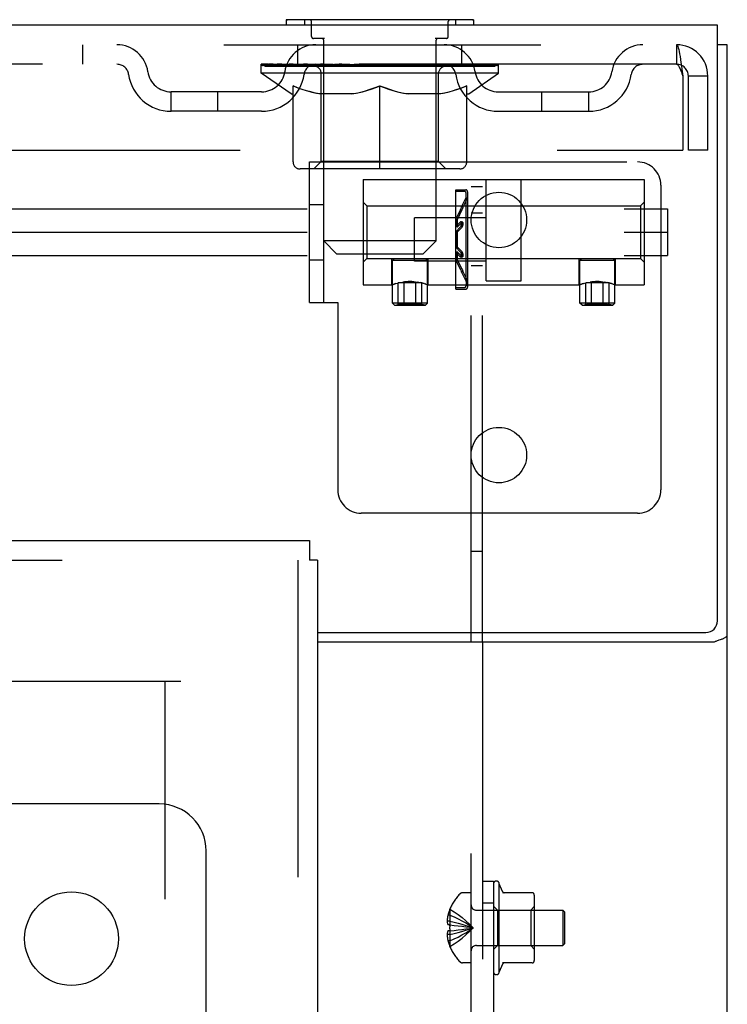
# Model space of a CAD drawing. Header units: inches. Extents: x 0 to 308, y 0 to 199.
# Tile 92 of 139: x 122.74 to 126.51, y 140.11 to 145.36. Entities that reach past the tile are written whole.
import ezdxf

# ---------------------------------------------------------------- set-up
doc = ezdxf.new("R2010")
doc.units = ezdxf.units.IN
doc.header["$LTSCALE"] = 16.920913
doc.header["$MEASUREMENT"] = 0
doc.linetypes.add('HIDDEN', pattern=[0.2, 0.1, -0.1])
doc.layers.get('0').update_dxf_attribs({"linetype": 'CONTINUOUS'})
for name, color, linetype in [('DEFAULT_2', 8, 'HIDDEN'), ('RIGHT_OR_MAIN_DOOR_ASSEMBLY', 7, 'CONTINUOUS'), ('SUBPANEL', 7, 'CONTINUOUS')]:
    doc.layers.add(name, color=color, linetype=linetype)

msp = doc.modelspace()

# ---------------------------------------------------------------- linework, layer by layer
at = {"color": 7, "linetype": 'Continuous'}
for p, q in [((124.1587, 145.3638), (124.1587, 145.3338)), ((125.1587, 145.3638), (124.1587, 145.3638)), ((125.1587, 145.3638), (125.1587, 145.3338)), ((126.4607, 145.3338), (48.8147, 145.3338)), ((126.4607, 142.1558), (126.4607, 145.3338)), ((126.5127, 145.2298), (126.4607, 145.2298)), ((126.5127, 136.7708), (126.5127, 145.2298)), ((124.3252, 142.0933), (126.3982, 142.0933)), ((125.1454, 142.0413), (125.1454, 142.0933)), ((125.2054, 142.0413), (125.2054, 142.0933)), ((126.4428, 142.0413), (124.3252, 142.0413))]:
    msp.add_line(p, q, dxfattribs=at)
for points in [[(126.4428, 142.0413), (126.4449, 142.0429), (126.4474, 142.0445), (126.4502, 142.046), (126.4535, 142.0475), (126.4571, 142.049), (126.4609, 142.0505), (126.465, 142.0519), (126.4691, 142.0533), (126.4772, 142.056)], [(126.4772, 142.056), (126.4811, 142.0573), (126.4849, 142.0586), (126.4886, 142.06), (126.4919, 142.0614), (126.495, 142.0627), (126.4979, 142.0641), (126.5008, 142.0657), (126.5034, 142.0674), (126.5057, 142.069), (126.5076, 142.0707), (126.5091, 142.0725), (126.5104, 142.0742), (126.5114, 142.076), (126.5121, 142.0779), (126.5125, 142.0799), (126.5127, 142.082)]]:
    msp.add_lwpolyline(points, dxfattribs=at)
msp.add_arc((126.3982, 142.1558), 0.0625, 270, 360, dxfattribs=at)
at = {"layer": 'DEFAULT_2', "color": 8, "linetype": 'HIDDEN'}
for p, q in [((124.2557, 145.3638), (124.2557, 145.3338)), ((125.0617, 145.3638), (125.0617, 145.3338)), ((124.2937, 145.2738), (124.2937, 145.3538)), ((125.0237, 145.2738), (125.0237, 145.3538)), ((124.3636, 145.2638), (124.3037, 145.2638)), ((125.0137, 145.2638), (124.9538, 145.2638)), ((120.4417, 145.2298), (126.2417, 145.2298)), ((123.0712, 145.2298), (123.0712, 145.1258)), ((124.2212, 145.1258), (124.2212, 145.2298)), ((124.3587, 143.8548), (124.3587, 145.2538)), ((124.9587, 144.1828), (124.9587, 145.2538)), ((125.0962, 145.1258), (125.0962, 145.2298)), ((126.2417, 145.2298), (126.2417, 145.1258)), ((126.244, 145.2288), (126.2417, 145.2298)), ((126.2417, 145.1258), (121.9712, 145.1258)), ((124.0254, 145.0791), (124.0254, 145.1258)), ((124.035, 145.1192), (124.035, 145.1258)), ((124.0437, 145.1159), (124.0437, 145.1192)), ((124.0437, 145.1159), (125.2737, 145.1159)), ((124.0526, 145.1159), (124.0526, 145.1192)), ((124.0535, 145.1159), (124.0535, 145.1192)), ((124.0636, 145.1192), (124.0636, 145.1258)), ((124.0798, 145.1159), (124.0798, 145.1192)), ((124.0817, 145.1159), (124.0817, 145.1192)), ((124.1102, 145.1192), (124.1102, 145.1258)), ((124.1247, 145.1159), (124.1247, 145.1192)), ((124.1274, 145.1159), (124.1274, 145.1192)), ((124.3317, 145.1189), (124.1304, 145.1189)), ((124.1736, 145.1192), (124.1736, 145.1258)), ((124.1749, 145.1159), (124.1749, 145.1189)), ((124.1757, 145.1159), (124.1757, 145.1189)), ((124.1786, 145.1159), (124.1786, 145.1189)), ((124.1858, 145.1159), (124.1858, 145.1192)), ((124.1859, 145.1159), (124.1859, 145.1189)), ((124.1893, 145.1159), (124.1893, 145.1192)), ((124.1926, 145.1159), (124.1926, 145.1199)), ((124.197, 145.1159), (124.197, 145.1189)), ((124.2112, 145.1159), (124.2112, 145.1189)), ((124.2293, 145.1159), (124.2293, 145.1189)), ((124.2298, 145.1159), (124.2298, 145.1216)), ((124.2501, 145.1159), (124.2501, 145.1189)), ((124.2516, 145.1192), (124.2516, 145.1258)), ((124.2613, 145.1159), (124.2613, 145.1192)), ((124.2654, 145.1159), (124.2654, 145.1192)), ((124.2747, 145.1159), (124.2747, 145.1189)), ((124.286, 145.1159), (124.286, 145.1231)), ((124.3015, 145.1159), (124.3015, 145.1189)), ((124.3045, 145.1159), (124.3045, 145.1189)), ((124.3318, 145.1159), (124.3318, 145.1189)), ((124.3987, 145.1189), (124.3368, 145.1189)), ((124.342, 145.1192), (124.342, 145.1258)), ((124.3488, 145.1159), (124.3488, 145.1192)), ((124.3535, 145.1159), (124.3535, 145.1192)), ((124.3595, 145.1159), (124.3595, 145.1243)), ((124.3637, 145.1159), (124.3637, 145.1189)), ((124.3746, 145.1159), (124.3746, 145.1189)), ((124.3988, 145.1159), (124.3988, 145.1189)), ((124.4736, 145.1189), (124.4145, 145.1189)), ((124.4348, 145.1159), (124.4348, 145.1189)), ((124.4421, 145.1192), (124.4421, 145.1258)), ((124.4458, 145.1159), (124.4458, 145.1192)), ((124.4482, 145.1159), (124.4482, 145.1251)), ((124.4509, 145.1159), (124.4509, 145.1192)), ((124.4583, 145.1159), (124.4583, 145.1193)), ((124.4736, 145.1159), (124.4736, 145.1189)), ((124.5541, 145.1189), (124.4996, 145.1189)), ((124.5128, 145.1159), (124.5128, 145.1189)), ((124.5442, 145.1189), (124.6587, 145.1258)), ((124.5487, 145.1192), (124.5487, 145.1258)), ((124.5492, 145.1257), (124.5487, 145.1258)), ((124.5492, 145.1192), (124.5492, 145.1257)), ((124.5492, 145.1159), (124.5492, 145.1192)), ((124.5531, 145.1159), (124.5531, 145.1194)), ((124.5542, 145.1159), (124.5542, 145.1189)), ((124.5545, 145.1159), (124.5545, 145.1192)), ((124.6378, 145.1189), (124.5896, 145.1189)), ((124.5952, 145.1159), (124.5952, 145.1189)), ((124.6378, 145.1159), (124.6378, 145.1189)), ((124.6561, 145.1193), (124.656, 145.1192)), ((124.656, 145.1159), (124.656, 145.1192)), ((124.6561, 145.1159), (124.6561, 145.1193)), ((124.6587, 145.1192), (124.6587, 145.1258)), ((124.6612, 145.1193), (124.6614, 145.1192)), ((124.6612, 145.1159), (124.6612, 145.1192)), ((124.6614, 145.1159), (124.6614, 145.1192)), ((124.6632, 145.1189), (124.7277, 145.1189)), ((124.6795, 145.1159), (124.6795, 145.1189)), ((124.6956, 145.1189), (124.6956, 145.1236)), ((124.6956, 145.1236), (124.7731, 145.1189)), ((124.7168, 145.1189), (124.7168, 145.1223)), ((124.7222, 145.1159), (124.7222, 145.1189)), ((124.7628, 145.1159), (124.7628, 145.1192)), ((124.7632, 145.1159), (124.7632, 145.1189)), ((124.7632, 145.1189), (124.8177, 145.1189)), ((124.7642, 145.1159), (124.7642, 145.1194)), ((124.7681, 145.1257), (124.7686, 145.1258)), ((124.7681, 145.1192), (124.7681, 145.1257)), ((124.7681, 145.1159), (124.7681, 145.1192)), ((124.7686, 145.1192), (124.7686, 145.1258)), ((124.8046, 145.1159), (124.8046, 145.1189)), ((124.8437, 145.1159), (124.8437, 145.1189)), ((124.8437, 145.1189), (124.9028, 145.1189)), ((124.859, 145.1159), (124.859, 145.1193)), ((124.8665, 145.1159), (124.8665, 145.1192)), ((124.8692, 145.1159), (124.8692, 145.1251)), ((124.8715, 145.1159), (124.8715, 145.1192)), ((124.8753, 145.1192), (124.8753, 145.1258)), ((124.8825, 145.1159), (124.8825, 145.1189)), ((124.9186, 145.1159), (124.9186, 145.1189)), ((124.9186, 145.1189), (124.9806, 145.1189)), ((124.9427, 145.1159), (124.9427, 145.1189)), ((124.9537, 145.1159), (124.9537, 145.1189)), ((124.9578, 145.1159), (124.9578, 145.1243)), ((124.9638, 145.1159), (124.9638, 145.1192)), ((124.9685, 145.1159), (124.9685, 145.1192)), ((124.9753, 145.1192), (124.9753, 145.1258)), ((124.9856, 145.1159), (124.9856, 145.1189)), ((124.9856, 145.1189), (125.1869, 145.1189)), ((125.0128, 145.1159), (125.0128, 145.1189)), ((125.0159, 145.1159), (125.0159, 145.1189)), ((125.0314, 145.1159), (125.0314, 145.1231)), ((125.0426, 145.1159), (125.0426, 145.1189)), ((125.0519, 145.1159), (125.0519, 145.1192)), ((125.056, 145.1159), (125.056, 145.1192)), ((125.0657, 145.1192), (125.0657, 145.1258)), ((125.0672, 145.1159), (125.0672, 145.1189)), ((125.0876, 145.1159), (125.0876, 145.1216)), ((125.088, 145.1159), (125.088, 145.1189)), ((125.1061, 145.1159), (125.1061, 145.1189)), ((125.1204, 145.1159), (125.1204, 145.1189)), ((125.1247, 145.1159), (125.1247, 145.1199)), ((125.128, 145.1159), (125.128, 145.1192)), ((125.1315, 145.1159), (125.1315, 145.1192)), ((125.1315, 145.1159), (125.1315, 145.1189)), ((125.1387, 145.1159), (125.1387, 145.1189)), ((125.1417, 145.1159), (125.1417, 145.1189)), ((125.1424, 145.1159), (125.1424, 145.1189)), ((125.1438, 145.1192), (125.1438, 145.1258)), ((125.1899, 145.1159), (125.1899, 145.1192)), ((125.1926, 145.1159), (125.1926, 145.1192)), ((125.2071, 145.1192), (125.2071, 145.1258)), ((125.2356, 145.1159), (125.2356, 145.1192)), ((125.2375, 145.1159), (125.2375, 145.1192)), ((125.2537, 145.1192), (125.2537, 145.1258)), ((125.2638, 145.1159), (125.2638, 145.1192)), ((125.2648, 145.1159), (125.2648, 145.1192)), ((125.2737, 145.1159), (125.2737, 145.1192)), ((125.2823, 145.1192), (125.2823, 145.1258)), ((125.2919, 145.0791), (125.2919, 145.1258)), ((125.2919, 145.0791), (124.0254, 145.0791)), ((124.1847, 144.9675), (124.0254, 145.0791)), ((124.3459, 144.6073), (124.3459, 145.076)), ((124.9714, 144.6073), (124.9714, 145.076)), ((125.1326, 144.9675), (125.2919, 145.0791)), ((126.27, 145.1), (126.2747, 145.0628)), ((126.27, 145.0768), (126.2747, 145.0628)), ((126.2747, 145.0628), (126.2747, 144.6673)), ((126.3047, 144.6673), (126.3047, 145.0628)), ((126.4087, 145.0628), (126.3047, 145.0628)), ((126.4087, 144.6673), (126.4087, 145.0628)), ((124.1952, 144.6046), (124.1952, 145.0109)), ((124.6587, 144.5675), (124.6587, 145.0113)), ((125.1222, 144.6046), (125.1222, 145.0109)), ((123.5441, 144.8748), (123.5441, 144.9788)), ((124.0271, 144.9788), (123.5441, 144.9788)), ((123.7941, 144.8748), (123.7941, 144.9788)), ((124.1847, 144.9675), (124.1952, 144.9675)), ((124.5174, 144.9675), (124.3375, 144.9675)), ((124.9798, 144.9675), (124.7999, 144.9675)), ((125.1222, 144.9675), (125.1326, 144.9675)), ((125.2903, 144.9788), (125.7732, 144.9788)), ((125.5232, 144.8748), (125.5232, 144.9788)), ((125.7732, 144.8748), (125.7732, 144.9788)), ((124.0271, 144.8748), (123.5441, 144.8748)), ((125.2903, 144.8748), (125.7732, 144.8748)), ((122.2212, 144.6673), (126.2747, 144.6673)), ((126.4087, 144.6673), (126.3047, 144.6673)), ((124.2837, 143.8548), (124.2837, 144.6048)), ((124.2837, 144.6048), (126.0337, 144.6048)), ((124.3459, 144.6073), (124.3061, 144.5675)), ((124.9714, 144.6073), (124.3459, 144.6073)), ((124.9714, 144.6073), (125.0112, 144.5675)), ((125.0851, 144.5675), (124.2323, 144.5675)), ((124.5692, 144.5108), (124.5692, 143.9488)), ((124.5692, 144.5108), (126.0692, 144.5108)), ((125.1454, 142.0933), (125.1454, 144.4721)), ((125.2054, 144.4721), (125.1454, 144.4721)), ((125.2054, 142.0933), (125.2054, 144.4721)), ((125.2254, 143.9708), (125.2254, 144.5108)), ((125.4129, 143.9708), (125.4129, 144.5108)), ((126.0692, 144.5108), (126.0692, 143.9488)), ((126.1587, 144.4798), (126.1587, 142.8548)), ((125.0634, 144.4478), (125.0634, 144.4558)), ((125.0634, 144.4558), (125.1164, 144.4558)), ((125.0634, 143.9338), (125.0634, 144.4478)), ((125.0634, 144.4478), (125.1084, 144.4478)), ((125.1184, 144.4148), (125.1184, 144.4378)), ((125.1264, 144.4458), (125.1264, 143.9358)), ((124.2837, 144.3778), (124.3587, 144.3778)), ((124.5892, 144.3703), (124.5692, 144.3903)), ((124.5892, 144.3703), (124.5892, 144.0893)), ((124.5892, 144.3703), (126.0492, 144.3703)), ((125.0946, 144.3645), (125.1184, 144.4148)), ((125.1018, 144.3611), (125.1259, 144.412)), ((125.1184, 143.9668), (125.1184, 144.4148)), ((126.0492, 144.3703), (126.0692, 144.3903)), ((126.0492, 144.3703), (126.0492, 144.0893)), ((119.1942, 144.3548), (126.1942, 144.3548)), ((125.0888, 144.3516), (125.0644, 144.2997)), ((125.096, 144.3482), (125.0716, 144.2963)), ((125.0888, 144.3516), (125.0897, 144.3536)), ((125.0928, 144.3605), (125.0914, 144.3573)), ((125.0938, 144.3628), (125.0928, 144.3603)), ((125.0946, 144.3645), (125.0938, 144.3626)), ((125.1018, 144.3611), (125.0946, 144.3645)), ((125.096, 144.3482), (125.097, 144.3502)), ((125.0987, 144.354), (125.097, 144.3502)), ((125.1001, 144.3571), (125.0986, 144.3539)), ((125.1011, 144.3593), (125.1, 144.3569)), ((125.1018, 144.3611), (125.101, 144.3592)), ((125.2054, 144.3313), (125.1454, 144.3313)), ((126.1942, 144.3548), (126.1942, 144.1048)), ((124.8434, 144.0753), (124.8434, 144.3063)), ((125.2254, 144.3063), (124.8434, 144.3063)), ((125.0644, 144.2997), (125.0644, 144.2587)), ((125.0716, 144.2963), (125.0644, 144.2997)), ((125.0878, 144.2834), (125.0644, 144.2587)), ((125.0716, 144.2963), (125.0716, 144.2566)), ((125.0951, 144.2815), (125.0716, 144.2566)), ((125.0878, 144.2834), (125.0888, 144.2844)), ((125.0906, 144.261), (125.0897, 144.2594)), ((125.0915, 144.2628), (125.0906, 144.261)), ((125.0991, 144.2834), (125.0918, 144.2853)), ((125.0951, 144.2815), (125.096, 144.2824)), ((125.0987, 144.2613), (125.0978, 144.2595)), ((119.1942, 144.2298), (126.1942, 144.2298)), ((125.0716, 144.2566), (125.0644, 144.2587)), ((125.0878, 144.2569), (125.0644, 144.2319)), ((125.0644, 144.2319), (125.0644, 144.1498)), ((125.0716, 144.2306), (125.0644, 144.2319)), ((125.0951, 144.2555), (125.0716, 144.2306)), ((125.0716, 144.2306), (125.0716, 144.151)), ((125.0888, 144.2581), (125.0878, 144.2569)), ((125.0888, 144.2581), (125.0897, 144.2595)), ((125.096, 144.2566), (125.0951, 144.2555)), ((125.096, 144.2567), (125.097, 144.258)), ((125.0979, 144.2596), (125.097, 144.258)), ((124.9587, 144.1828), (124.3587, 144.1828)), ((124.4277, 144.1138), (124.3587, 144.1828)), ((124.8897, 144.1138), (124.9587, 144.1828)), ((119.1942, 144.1048), (126.1942, 144.1048)), ((124.4277, 144.1138), (124.8897, 144.1138)), ((125.0716, 144.151), (125.0644, 144.1498)), ((125.0644, 144.1498), (125.0878, 144.1247)), ((125.0716, 144.1251), (125.0644, 144.123)), ((125.0644, 144.123), (125.0644, 144.0819)), ((125.0644, 144.123), (125.0878, 144.0982)), ((125.0716, 144.151), (125.0951, 144.1262)), ((125.0716, 144.1251), (125.0716, 144.0853)), ((125.0716, 144.1251), (125.0951, 144.1002)), ((125.0878, 144.1247), (125.0888, 144.1236)), ((125.0888, 144.1236), (125.0897, 144.1222)), ((125.0897, 144.1222), (125.0906, 144.1206)), ((125.0951, 144.1262), (125.096, 144.125)), ((125.096, 144.125), (125.097, 144.1236)), ((125.097, 144.1236), (125.0979, 144.122)), ((124.2837, 144.0818), (124.3587, 144.0818)), ((124.5892, 144.0893), (124.5692, 144.0693)), ((124.5892, 144.0893), (126.0492, 144.0893)), ((124.7227, 143.9488), (124.7227, 144.0893)), ((124.7359, 144.0893), (124.7259, 144.0793)), ((124.7259, 143.8508), (124.7259, 144.0793)), ((124.9124, 144.0793), (124.7259, 144.0793)), ((125.2254, 144.0753), (124.8434, 144.0753)), ((124.9024, 144.0893), (124.9124, 144.0793)), ((124.9124, 143.8508), (124.9124, 144.0793)), ((124.9157, 143.9488), (124.9157, 144.0893)), ((125.0716, 144.0853), (125.0644, 144.0819)), ((125.0888, 144.03), (125.0644, 144.0819)), ((125.096, 144.0334), (125.0716, 144.0853)), ((125.0888, 144.0973), (125.0878, 144.0982)), ((125.0918, 144.0963), (125.0991, 144.0982)), ((125.096, 144.0993), (125.0951, 144.1002)), ((125.2054, 144.0503), (125.1454, 144.0503)), ((125.7227, 143.9488), (125.7227, 144.0893)), ((125.7359, 144.0893), (125.7259, 144.0793)), ((125.7259, 143.8508), (125.7259, 144.0793)), ((125.9124, 144.0793), (125.7259, 144.0793)), ((125.9024, 144.0893), (125.9124, 144.0793)), ((125.9124, 143.8508), (125.9124, 144.0793)), ((125.9157, 143.9488), (125.9157, 144.0893)), ((126.0492, 144.0893), (126.0692, 144.0693)), ((125.0878, 144.0321), (125.0888, 144.03)), ((125.0888, 144.03), (125.0897, 144.028)), ((125.0897, 144.028), (125.0915, 144.0243)), ((125.0914, 144.0244), (125.0928, 144.0211)), ((125.0928, 144.0213), (125.0934, 144.0199)), ((125.0945, 144.0172), (125.0933, 144.0201)), ((125.0946, 144.0171), (125.0944, 144.0175)), ((125.0946, 144.0171), (125.1018, 144.0205)), ((125.0946, 144.0171), (125.1184, 143.9668)), ((125.0951, 144.0355), (125.096, 144.0334)), ((125.096, 144.0334), (125.097, 144.0314)), ((125.097, 144.0315), (125.0987, 144.0277)), ((125.0986, 144.0278), (125.1001, 144.0246)), ((125.1, 144.0247), (125.1011, 144.0223)), ((125.101, 144.0225), (125.1018, 144.0205)), ((125.1018, 144.0205), (125.1018, 144.0207)), ((125.1018, 144.0205), (125.1259, 143.9696)), ((124.5692, 143.9488), (124.7227, 143.9488)), ((124.7227, 143.9488), (124.7245, 143.9494)), ((124.7231, 143.949), (124.7227, 143.9488)), ((124.7387, 143.9539), (124.7443, 143.9555)), ((124.7442, 143.9555), (124.7505, 143.9571)), ((124.7504, 143.9571), (124.7573, 143.9588)), ((124.7568, 143.8432), (124.7568, 143.9593)), ((124.8815, 143.9593), (124.7568, 143.9593)), ((124.7572, 143.9587), (124.7647, 143.9603)), ((124.7647, 143.9603), (124.7727, 143.9618)), ((124.788, 143.8432), (124.788, 143.9593)), ((124.8503, 143.8432), (124.8503, 143.9593)), ((124.8657, 143.9618), (124.8572, 143.9632)), ((124.8815, 143.8432), (124.8815, 143.9593)), ((124.9044, 143.9525), (124.8996, 143.9539)), ((124.9138, 143.9494), (124.9115, 143.9502)), ((124.9157, 143.9488), (125.7227, 143.9488)), ((125.1184, 143.9668), (125.1184, 143.9438)), ((125.2254, 143.9708), (125.4129, 143.9708)), ((125.7231, 143.949), (125.7227, 143.9488)), ((125.7387, 143.9539), (125.7443, 143.9555)), ((125.7442, 143.9555), (125.7505, 143.9571)), ((125.7504, 143.9571), (125.7573, 143.9588)), ((125.7568, 143.8432), (125.7568, 143.9593)), ((125.8815, 143.9593), (125.7568, 143.9593)), ((125.7572, 143.9587), (125.7647, 143.9603)), ((125.7647, 143.9603), (125.7727, 143.9618)), ((125.788, 143.8432), (125.788, 143.9593)), ((125.8503, 143.8432), (125.8503, 143.9593)), ((125.8657, 143.9618), (125.8572, 143.9632)), ((125.8815, 143.8432), (125.8815, 143.9593)), ((125.9044, 143.9525), (125.8996, 143.9539)), ((125.9138, 143.9494), (125.9115, 143.9502)), ((125.9157, 143.9488), (126.0692, 143.9488)), ((125.0634, 143.9258), (125.0634, 143.9338)), ((125.0634, 143.9338), (125.1084, 143.9338)), ((125.0634, 143.9258), (125.1164, 143.9258)), ((124.2837, 143.8548), (124.4337, 143.8548)), ((124.4337, 143.8548), (124.4337, 142.8548)), ((124.9124, 143.8508), (124.7259, 143.8508)), ((124.7372, 143.8409), (124.7259, 143.8508)), ((124.7372, 143.8409), (124.7568, 143.8432)), ((124.7372, 143.8409), (124.9011, 143.8409)), ((124.7611, 143.8436), (124.7622, 143.8436)), ((124.7632, 143.8437), (124.7622, 143.8436)), ((124.7632, 143.8437), (124.7643, 143.8438)), ((124.874, 143.8438), (124.8751, 143.8437)), ((124.8762, 143.8436), (124.8751, 143.8437)), ((124.8762, 143.8436), (124.8772, 143.8436)), ((124.9011, 143.8409), (124.8815, 143.8432)), ((124.9011, 143.8409), (124.9124, 143.8508)), ((125.9124, 143.8508), (125.7259, 143.8508)), ((125.7372, 143.8409), (125.7259, 143.8508)), ((125.7372, 143.8409), (125.7568, 143.8432)), ((125.7372, 143.8409), (125.9011, 143.8409)), ((125.9011, 143.8409), (125.8815, 143.8432)), ((125.9011, 143.8409), (125.9124, 143.8508)), ((126.0337, 142.7298), (124.5587, 142.7298)), ((125.2054, 142.5258), (125.1454, 142.5258)), ((125.1454, 139.2221), (125.1454, 142.0413)), ((125.2054, 142.0413), (125.2054, 135.5166)), ((88.6587, 141.8338), (123.5959, 141.8338)), ((123.5127, 62.8338), (123.5127, 141.8338)), ((125.2054, 140.7666), (125.2654, 140.7666)), ((125.2654, 140.7666), (125.2654, 135.5166)), ((125.2954, 140.2816), (125.2954, 140.7516)), ((125.313, 140.7105), (125.2954, 140.7516)), ((125.1454, 140.7031), (125.0989, 140.7031)), ((125.4719, 140.7041), (125.3121, 140.7041)), ((125.2054, 140.6503), (125.2654, 140.6503)), ((125.4844, 140.3649), (125.4844, 140.6683)), ((125.0321, 140.5851), (125.022, 140.5851)), ((125.0325, 140.6158), (125.0321, 140.6161)), ((125.0321, 140.6149), (125.0325, 140.6158)), ((125.0321, 140.6149), (125.0321, 140.5321)), ((125.1736, 140.6106), (125.6354, 140.6106)), ((125.2854, 140.6116), (125.2654, 140.6316)), ((125.2854, 140.6116), (125.2854, 140.4216)), ((125.2854, 140.6116), (125.4644, 140.6116)), ((125.4644, 140.6116), (125.4844, 140.6316)), ((125.4644, 140.6116), (125.4644, 140.4216)), ((125.6354, 140.6106), (125.6354, 140.4226)), ((125.6454, 140.6006), (125.6354, 140.6106)), ((125.6454, 140.4326), (125.6454, 140.6006)), ((125.0321, 140.5515), (125.0171, 140.5515)), ((125.0321, 140.5321), (125.022, 140.5321)), ((125.0321, 140.5321), (125.0325, 140.532)), ((125.0321, 140.5321), (125.0545, 140.5299)), ((125.0322, 140.5269), (125.0325, 140.532)), ((125.0321, 140.4817), (125.0171, 140.4817)), ((125.0321, 140.5011), (125.022, 140.5011)), ((125.0322, 140.5269), (125.0321, 140.5217)), ((125.0321, 140.5011), (125.0545, 140.5032)), ((125.0321, 140.5011), (125.0321, 140.4183)), ((125.0325, 140.5011), (125.0321, 140.5011)), ((125.0542, 140.5032), (125.076, 140.5055)), ((125.0758, 140.5055), (125.0969, 140.508)), ((125.0967, 140.508), (125.1172, 140.5107)), ((125.0321, 140.4481), (125.022, 140.4481)), ((125.6454, 140.4326), (125.6354, 140.4226)), ((125.0325, 140.4173), (125.0321, 140.4183)), ((125.0325, 140.4173), (125.0321, 140.4171)), ((125.1736, 140.4226), (125.6354, 140.4226)), ((125.2854, 140.4216), (125.2654, 140.4016)), ((125.2854, 140.4216), (125.4644, 140.4216)), ((125.4644, 140.4216), (125.4844, 140.4016)), ((125.1454, 140.3301), (125.0989, 140.3301)), ((125.313, 140.3226), (125.2954, 140.2816)), ((125.4719, 140.3291), (125.3121, 140.3291))]:
    msp.add_line(p, q, dxfattribs=at)
for points in [[(126.244, 145.2288), (126.2464, 145.2256), (126.2487, 145.2204), (126.2511, 145.2133), (126.2535, 145.2042), (126.2558, 145.1934), (126.2582, 145.1809), (126.2605, 145.1669), (126.2629, 145.1517), (126.2652, 145.1353), (126.2676, 145.118), (126.27, 145.1)], [(126.2464, 145.1242), (126.244, 145.1254), (126.2417, 145.1258)], [(126.2464, 145.1242), (126.2487, 145.1223), (126.2511, 145.1196), (126.2535, 145.1162), (126.2558, 145.1121), (126.2582, 145.1074), (126.2605, 145.1021), (126.2629, 145.0963), (126.2652, 145.0902), (126.2676, 145.0836), (126.27, 145.0768)], [(124.1952, 145.0109), (124.221, 145.0009), (124.2464, 144.992), (124.2713, 144.9843), (124.296, 144.9776), (124.3206, 144.972), (124.3451, 144.9675)], [(124.3375, 144.9675), (124.3141, 144.9722), (124.2906, 144.9779), (124.2671, 144.9845), (124.2434, 144.992), (124.2194, 145.0005), (124.1952, 145.01)], [(124.5077, 144.9675), (124.5325, 144.9721), (124.5575, 144.9778), (124.5824, 144.9846), (124.6075, 144.9924), (124.6329, 145.0013), (124.6587, 145.0113)], [(124.6587, 145.0096), (124.6344, 145.0001), (124.6104, 144.9917), (124.5869, 144.9842), (124.5636, 144.9777), (124.5404, 144.9721), (124.5174, 144.9675)], [(124.6587, 145.0113), (124.6847, 145.0012), (124.7103, 144.9923), (124.7354, 144.9844), (124.7602, 144.9777), (124.785, 144.9721), (124.8096, 144.9675)], [(124.7999, 144.9675), (124.7767, 144.9722), (124.7534, 144.9778), (124.73, 144.9843), (124.7065, 144.9918), (124.6827, 145.0002), (124.6587, 145.0096)], [(124.9723, 144.9675), (124.9969, 144.9721), (125.0217, 144.9777), (125.0464, 144.9844), (125.0714, 144.9922), (125.0966, 145.001), (125.1222, 145.0109)], [(125.1222, 145.01), (125.0977, 145.0005), (125.0735, 144.9919), (125.0498, 144.9843), (125.0264, 144.9778), (125.003, 144.9722), (124.9798, 144.9675)], [(125.0915, 144.3574), (125.0897, 144.3536), (125.0888, 144.3516)], [(125.0918, 144.2853), (125.0914, 144.2854), (125.0906, 144.2853), (125.0897, 144.285), (125.0888, 144.2843)], [(125.0897, 144.285), (125.0906, 144.2853), (125.0915, 144.2854), (125.0918, 144.2853)], [(125.0918, 144.2853), (125.0922, 144.2852), (125.0928, 144.2847), (125.0934, 144.284), (125.0938, 144.283), (125.0942, 144.2819), (125.0944, 144.2806), (125.0946, 144.2791), (125.0946, 144.2775), (125.0945, 144.2758), (125.0944, 144.274), (125.0941, 144.2721), (125.0938, 144.2702), (125.0933, 144.2682), (125.0928, 144.2663), (125.0921, 144.2645), (125.0914, 144.2627)], [(125.0915, 144.2628), (125.0922, 144.2647), (125.0928, 144.2666), (125.0934, 144.2686), (125.0938, 144.2705), (125.0942, 144.2725), (125.0944, 144.2744), (125.0946, 144.2762), (125.0946, 144.2779), (125.0945, 144.2795), (125.0944, 144.2809), (125.0941, 144.2822), (125.0938, 144.2832), (125.0933, 144.2841), (125.0928, 144.2848), (125.0921, 144.2852), (125.0918, 144.2853)], [(125.0991, 144.2834), (125.0986, 144.2835), (125.0978, 144.2834), (125.097, 144.283), (125.096, 144.2824)], [(125.097, 144.283), (125.0979, 144.2834), (125.0987, 144.2835), (125.0991, 144.2834)], [(125.0991, 144.2834), (125.0994, 144.2833), (125.1001, 144.2828), (125.1006, 144.2821), (125.1011, 144.2812), (125.1014, 144.2801), (125.1017, 144.2788), (125.1018, 144.2773), (125.1018, 144.2758), (125.1018, 144.2741), (125.1016, 144.2723), (125.1013, 144.2705), (125.101, 144.2686), (125.1005, 144.2667), (125.1, 144.2648), (125.0994, 144.263), (125.0986, 144.2612)], [(125.0987, 144.2613), (125.0994, 144.2632), (125.1001, 144.2651), (125.1006, 144.267), (125.1011, 144.269), (125.1014, 144.2709), (125.1017, 144.2727), (125.1018, 144.2745), (125.1018, 144.2762), (125.1018, 144.2777), (125.1016, 144.2791), (125.1013, 144.2803), (125.101, 144.2814), (125.1005, 144.2823), (125.1, 144.2829), (125.0994, 144.2833), (125.0991, 144.2834)], [(125.0906, 144.1207), (125.0915, 144.1188), (125.0922, 144.117), (125.0928, 144.115), (125.0934, 144.1131), (125.0938, 144.1111), (125.0942, 144.1091), (125.0944, 144.1073), (125.0946, 144.1054), (125.0946, 144.1038), (125.0945, 144.1022), (125.0944, 144.1007), (125.0941, 144.0995), (125.0938, 144.0984), (125.0933, 144.0975), (125.0928, 144.0968), (125.0921, 144.0964), (125.0918, 144.0963)], [(125.0918, 144.0963), (125.0922, 144.0964), (125.0928, 144.0969), (125.0934, 144.0976), (125.0938, 144.0986), (125.0942, 144.0997), (125.0944, 144.1011), (125.0946, 144.1025), (125.0946, 144.1042), (125.0945, 144.1059), (125.0944, 144.1077), (125.0941, 144.1096), (125.0938, 144.1115), (125.0933, 144.1134), (125.0928, 144.1153), (125.0921, 144.1172), (125.0914, 144.119)], [(125.0978, 144.1221), (125.0987, 144.1203), (125.0994, 144.1185), (125.1001, 144.1166), (125.1006, 144.1146), (125.1011, 144.1127), (125.1014, 144.1108), (125.1017, 144.1089), (125.1018, 144.1071), (125.1018, 144.1055), (125.1018, 144.1039), (125.1016, 144.1025), (125.1013, 144.1013), (125.101, 144.1002), (125.1005, 144.0994), (125.1, 144.0987), (125.0994, 144.0983), (125.0991, 144.0982)], [(125.0991, 144.0982), (125.0994, 144.0984), (125.1001, 144.0988), (125.1006, 144.0995), (125.1011, 144.1004), (125.1014, 144.1015), (125.1017, 144.1028), (125.1018, 144.1043), (125.1018, 144.1059), (125.1018, 144.1075), (125.1016, 144.1093), (125.1013, 144.1112), (125.101, 144.113), (125.1005, 144.1149), (125.1, 144.1168), (125.0994, 144.1187), (125.0986, 144.1204)], [(125.0888, 144.0973), (125.0897, 144.0966), (125.0906, 144.0963), (125.0915, 144.0962), (125.0918, 144.0963)], [(125.0918, 144.0963), (125.0914, 144.0962), (125.0906, 144.0963), (125.0897, 144.0967)], [(125.096, 144.0993), (125.097, 144.0986), (125.0979, 144.0983), (125.0987, 144.0982), (125.0991, 144.0982)], [(125.0991, 144.0982), (125.0986, 144.0982), (125.0978, 144.0983), (125.097, 144.0986)], [(124.7442, 143.9555), (124.7387, 143.9539), (124.7339, 143.9525), (124.7299, 143.9512), (124.7268, 143.9502), (124.7245, 143.9494)], [(124.7245, 143.9494), (124.7268, 143.9502), (124.73, 143.9512), (124.734, 143.9525)], [(124.7726, 143.9618), (124.7811, 143.9632), (124.7901, 143.9643), (124.7995, 143.9652), (124.8092, 143.9657), (124.8192, 143.9659)], [(124.8192, 143.9659), (124.8092, 143.9657), (124.7995, 143.9652), (124.7901, 143.9643), (124.7811, 143.9632)], [(124.8388, 143.9652), (124.8291, 143.9657), (124.8192, 143.9659)], [(124.8291, 143.9657), (124.8388, 143.9652), (124.8482, 143.9643), (124.8572, 143.9632), (124.8657, 143.9618), (124.8736, 143.9603), (124.8811, 143.9587), (124.8879, 143.9571), (124.8941, 143.9555), (124.8996, 143.9539), (124.9044, 143.9525), (124.9084, 143.9512), (124.9115, 143.9502), (124.9138, 143.9494), (124.9157, 143.9488)], [(124.8941, 143.9555), (124.8879, 143.9571), (124.8811, 143.9587), (124.8737, 143.9603)], [(125.7227, 143.9488), (125.7231, 143.949), (125.7245, 143.9494), (125.7268, 143.9502), (125.73, 143.9512), (125.734, 143.9525)], [(125.7442, 143.9555), (125.7387, 143.9539), (125.7339, 143.9525), (125.7299, 143.9512), (125.7268, 143.9502), (125.7245, 143.9494)], [(125.7726, 143.9618), (125.7811, 143.9632), (125.7901, 143.9643), (125.7995, 143.9652), (125.8092, 143.9657), (125.8192, 143.9659)], [(125.8192, 143.9659), (125.8092, 143.9657), (125.7995, 143.9652), (125.7901, 143.9643), (125.7811, 143.9632)], [(125.8388, 143.9652), (125.8291, 143.9657), (125.8192, 143.9659)], [(125.8291, 143.9657), (125.8388, 143.9652), (125.8482, 143.9643), (125.8572, 143.9632), (125.8657, 143.9618), (125.8736, 143.9603), (125.8811, 143.9587), (125.8879, 143.9571), (125.8941, 143.9555), (125.8996, 143.9539), (125.9044, 143.9525), (125.9084, 143.9512), (125.9115, 143.9502), (125.9138, 143.9494), (125.9157, 143.9488)], [(125.8941, 143.9555), (125.8879, 143.9571), (125.8811, 143.9587), (125.8737, 143.9603)], [(124.7611, 143.8436), (124.76, 143.8435), (124.7589, 143.8434), (124.7579, 143.8433), (124.7568, 143.8432)], [(124.788, 143.8432), (124.7861, 143.8434), (124.7843, 143.8435), (124.7825, 143.8436), (124.7807, 143.8438), (124.7791, 143.8438), (124.7775, 143.8439), (124.7759, 143.8439), (124.7745, 143.844), (124.7732, 143.844), (124.7719, 143.844), (124.7707, 143.844), (124.7696, 143.844), (124.7685, 143.8439), (124.7675, 143.8439), (124.7664, 143.8439), (124.7654, 143.8438), (124.7643, 143.8438)], [(124.7664, 143.8439), (124.7675, 143.8439), (124.7685, 143.8439), (124.7696, 143.844), (124.7708, 143.844), (124.7719, 143.844), (124.7732, 143.844), (124.7745, 143.844)], [(124.776, 143.8439), (124.7775, 143.8439), (124.7791, 143.8438), (124.7807, 143.8438), (124.7825, 143.8436), (124.7843, 143.8435), (124.7861, 143.8434), (124.788, 143.8432)], [(124.874, 143.8438), (124.873, 143.8438), (124.8719, 143.8439), (124.8709, 143.8439), (124.8698, 143.8439), (124.8687, 143.844), (124.8676, 143.844), (124.8664, 143.844), (124.8651, 143.844), (124.8638, 143.844), (124.8624, 143.8439), (124.8609, 143.8439), (124.8593, 143.8438), (124.8576, 143.8438), (124.8559, 143.8436), (124.8541, 143.8435), (124.8522, 143.8434), (124.8503, 143.8432)], [(124.8503, 143.8432), (124.8522, 143.8434), (124.8541, 143.8435), (124.8559, 143.8436)], [(124.8576, 143.8438), (124.8593, 143.8438), (124.8609, 143.8439), (124.8624, 143.8439), (124.8638, 143.844), (124.8652, 143.844), (124.8664, 143.844), (124.8676, 143.844), (124.8687, 143.844), (124.8698, 143.8439), (124.8709, 143.8439), (124.8719, 143.8439)], [(124.8815, 143.8432), (124.8805, 143.8433), (124.8794, 143.8434), (124.8783, 143.8435), (124.8772, 143.8436)], [(125.7611, 143.8436), (125.76, 143.8435), (125.7589, 143.8434), (125.7579, 143.8433), (125.7568, 143.8432)], [(125.7611, 143.8436), (125.7622, 143.8436), (125.7632, 143.8437), (125.7643, 143.8438)], [(125.788, 143.8432), (125.7861, 143.8434), (125.7843, 143.8435), (125.7825, 143.8436), (125.7807, 143.8438), (125.7791, 143.8438), (125.7775, 143.8439), (125.7759, 143.8439), (125.7745, 143.844), (125.7732, 143.844), (125.7719, 143.844), (125.7707, 143.844), (125.7696, 143.844), (125.7685, 143.8439), (125.7675, 143.8439), (125.7664, 143.8439), (125.7654, 143.8438), (125.7643, 143.8438)], [(125.7664, 143.8439), (125.7675, 143.8439), (125.7685, 143.8439), (125.7696, 143.844), (125.7708, 143.844), (125.7719, 143.844), (125.7732, 143.844), (125.7745, 143.844)], [(125.776, 143.8439), (125.7775, 143.8439), (125.7791, 143.8438), (125.7807, 143.8438), (125.7825, 143.8436), (125.7843, 143.8435), (125.7861, 143.8434), (125.788, 143.8432)], [(125.874, 143.8438), (125.873, 143.8438), (125.8719, 143.8439), (125.8709, 143.8439), (125.8698, 143.8439), (125.8687, 143.844), (125.8676, 143.844), (125.8664, 143.844), (125.8651, 143.844), (125.8638, 143.844), (125.8624, 143.8439), (125.8609, 143.8439), (125.8593, 143.8438), (125.8576, 143.8438), (125.8559, 143.8436), (125.8541, 143.8435), (125.8522, 143.8434), (125.8503, 143.8432)], [(125.8503, 143.8432), (125.8522, 143.8434), (125.8541, 143.8435), (125.8559, 143.8436)], [(125.8576, 143.8438), (125.8593, 143.8438), (125.8609, 143.8439), (125.8624, 143.8439), (125.8638, 143.844), (125.8652, 143.844), (125.8664, 143.844), (125.8676, 143.844), (125.8687, 143.844), (125.8698, 143.8439), (125.8709, 143.8439), (125.8719, 143.8439)], [(125.874, 143.8438), (125.8751, 143.8437), (125.8762, 143.8436), (125.8772, 143.8436)], [(125.8815, 143.8432), (125.8805, 143.8433), (125.8794, 143.8434), (125.8783, 143.8435), (125.8772, 143.8436)], [(125.022, 140.5851), (125.021, 140.5806), (125.0201, 140.5762), (125.0194, 140.572), (125.0187, 140.5678), (125.0182, 140.5636), (125.0177, 140.5595), (125.0174, 140.5555), (125.0171, 140.5515)], [(125.0321, 140.5851), (125.0542, 140.5756), (125.0758, 140.5654), (125.0967, 140.5544), (125.1171, 140.5426), (125.1369, 140.53), (125.1561, 140.5166)], [(125.0325, 140.6158), (125.0545, 140.6021), (125.076, 140.5873), (125.0969, 140.5713), (125.1172, 140.5542), (125.1369, 140.536), (125.1561, 140.5166)], [(125.0171, 140.5515), (125.0175, 140.5482), (125.0181, 140.545), (125.0188, 140.5418), (125.0197, 140.5385), (125.0208, 140.5353), (125.022, 140.5321)], [(125.0321, 140.5515), (125.0542, 140.5467), (125.0758, 140.5414), (125.0967, 140.5358), (125.1171, 140.5298), (125.1369, 140.5234), (125.1561, 140.5166)], [(125.0542, 140.5299), (125.076, 140.5276), (125.0969, 140.5251), (125.1172, 140.5224), (125.1369, 140.5196), (125.1561, 140.5166)], [(125.022, 140.5011), (125.0208, 140.4978), (125.0197, 140.4946), (125.0188, 140.4914), (125.0181, 140.4881), (125.0175, 140.4849), (125.0171, 140.4817)], [(125.0171, 140.4817), (125.0174, 140.4776), (125.0177, 140.4736), (125.0182, 140.4695), (125.0187, 140.4654), (125.0194, 140.4612), (125.0201, 140.4569), (125.021, 140.4525), (125.022, 140.4481)], [(125.0321, 140.5114), (125.0321, 140.5166), (125.0321, 140.5217)], [(125.0321, 140.4481), (125.0542, 140.4575), (125.0758, 140.4677), (125.0967, 140.4788), (125.1171, 140.4906), (125.1369, 140.5032), (125.1561, 140.5166)], [(125.0321, 140.4817), (125.0542, 140.4865), (125.0758, 140.4917), (125.0967, 140.4973), (125.1171, 140.5033), (125.1369, 140.5097), (125.1561, 140.5166)], [(125.0321, 140.5114), (125.0322, 140.5063), (125.0325, 140.5011)], [(125.0325, 140.4173), (125.0545, 140.431), (125.076, 140.4458), (125.0969, 140.4618), (125.1172, 140.4789), (125.1369, 140.4972), (125.1561, 140.5166)], [(125.0758, 140.5276), (125.0967, 140.5251), (125.1171, 140.5224), (125.1369, 140.5196), (125.1561, 140.5166)], [(125.1171, 140.5107), (125.1369, 140.5135), (125.1561, 140.5166)], [(125.1172, 140.5107), (125.1369, 140.5135), (125.1561, 140.5166)]]:
    msp.add_lwpolyline(points, dxfattribs=at)
for centre in [(125.2937, 144.2948), (125.2937, 143.0398)]:
    msp.add_circle(centre, 0.148, dxfattribs=at)
for centre, radius, start, end in [((124.1652, 145.4328), 0.069, 265, 270), ((124.2837, 145.3538), 0.01, 0, 90), ((125.0337, 145.3538), 0.01, 90, 180), ((125.1522, 145.4328), 0.069, 270, 275), ((124.3037, 145.2738), 0.01, 180, 270), ((124.3487, 145.2538), 0.01, 0, 90), ((124.9687, 145.2538), 0.01, 90, 180), ((125.0137, 145.2738), 0.01, 270, 360), ((123.255, 145.0628), 0.167, 8.0716, 90), ((124.3162, 145.0628), 0.167, 90, 171.9284), ((125.0012, 145.0628), 0.167, 8.0716, 90), ((126.0623, 145.0628), 0.167, 90, 171.9284), ((126.2417, 145.0628), 0.167, 0, 90), ((123.2554, 145.0633), 0.0625, 7.9863, 90), ((124.3157, 145.0633), 0.0625, 90, 172.0137), ((124.3061, 145.076), 0.0398, 0, 90), ((125.0112, 145.076), 0.0398, 90, 180), ((125.0016, 145.0633), 0.0625, 7.9863, 90), ((126.0619, 145.0633), 0.0625, 90, 172.0137), ((126.2417, 145.0628), 0.063, 0, 90), ((123.5441, 145.1038), 0.229, 187.9863, 270), ((123.5441, 145.1038), 0.125, 188.0716, 270), ((124.0271, 145.1038), 0.125, 270, 351.9284), ((124.0271, 145.1038), 0.229, 270, 352.0137), ((125.2903, 145.1038), 0.229, 187.9863, 270), ((125.2903, 145.1038), 0.125, 188.0716, 270), ((125.7732, 145.1038), 0.125, 270, 351.9284), ((125.7732, 145.1038), 0.229, 270, 352.0137), ((124.2323, 144.6046), 0.0371, 180, 270), ((125.0851, 144.6046), 0.0371, 270, 360), ((126.0337, 144.4798), 0.125, 0, 90), ((125.1084, 144.4378), 0.01, 360, 90), ((125.1164, 144.4458), 0.01, 360, 90), ((125.1214, 144.4141), 0.005, 334.6538, 360), ((125.1214, 143.9675), 0.005, 0, 25.3462), ((125.1084, 143.9438), 0.01, 270, 0), ((125.1164, 143.9358), 0.01, 270, 0), ((124.8192, 143.2213), 0.6227, 87.13, 92.87), ((125.8192, 143.2213), 0.6227, 87.13, 92.87), ((124.5587, 142.8548), 0.125, 180, 270), ((126.0337, 142.8548), 0.125, 270, 360), ((125.2804, 140.7516), 0.015, 0.0001, 180), ((125.2742, 140.5166), 0.2618, 136.4862, 157.6643), ((125.0989, 140.6831), 0.02, 90, 136.4862), ((125.3224, 140.7141), 0.01, 200.8463, 270), ((125.4719, 140.6941), 0.01, 11.3409, 90), ((125.3432, 140.6683), 0.1412, 0, 11.3412), ((125.1736, 140.6388), 0.0282, 180, 270), ((125.2742, 140.5166), 0.2614, 157.9106, 164.8059), ((125.2742, 140.5166), 0.2614, 195.1941, 202.0894), ((125.2742, 140.5166), 0.2618, 202.3357, 223.5138), ((125.1736, 140.3944), 0.0282, 90, 180), ((125.0989, 140.3501), 0.02, 223.5138, 270), ((125.3224, 140.3191), 0.01, 90, 159.1537), ((125.4719, 140.3391), 0.01, 270, 348.6591), ((125.3432, 140.3649), 0.1412, 348.6588, 360), ((125.2804, 140.2816), 0.015, 180, 359.9999)]:
    msp.add_arc(centre, radius, start, end, dxfattribs=at)
for centre, major_axis, ratio, start_param, end_param in [((124.6587, 145.1258), (0.6333, 0.0067), 0.05963, 2.96643, 3.140963), ((124.0056, 145.1139), (0.1981, 0), 0.060556, 0.430652, 1.470503), ((124.6587, 145.1258), (0.6333, 0), 0.060556, -3.141593, -2.96706), ((124.0056, 145.1072), (0.1981, 0.0021), 0.05963, 1.376596, 1.469874), ((124.6587, 145.1258), (0.6333, 0.0132), 0.05688, 2.791345, 2.965878), ((123.9813, 145.1139), (0.1981, 0.0021), 0.05963, 0.25549, 1.295341), ((124.0497, 145.1139), (0.1981, -0.0021), 0.05963, 0.605815, 1.645666), ((124.6587, 145.1258), (0.6333, -0.0067), 0.05963, -2.96643, -2.791898), ((124.0497, 145.1072), (0.1981, 0), 0.060556, 1.551758, 1.645036), ((123.9813, 145.1072), (0.1981, 0.0041), 0.05688, 1.20151, 1.294789), ((124.0509, 145.1095), (0.1643, 0.0017), 0.05963, 1.065228, 1.614276), ((124.0312, 145.1095), (0.1643, 0.0034), 0.05688, 0.890143, 1.43919), ((124.0891, 145.1095), (0.1643, 0), 0.060556, 1.240391, 1.789438), ((124.6587, 145.1258), (0.6333, 0.0192), 0.052395, 2.616403, 2.790936), ((123.9775, 145.1139), (0.1981, 0.0041), 0.05688, 0.080405, 1.120256), ((124.1124, 145.1139), (0.1981, -0.0041), 0.05688, 0.7809, 1.820751), ((124.6587, 145.1258), (0.6333, -0.0132), 0.05688, -2.791345, -2.616812), ((124.1124, 145.1072), (0.1981, -0.0021), 0.05963, 1.72692, 1.820198), ((123.9775, 145.1072), (0.1981, 0.006), 0.052395, 1.026568, 1.119847), ((124.0305, 145.1095), (0.1643, 0.005), 0.052395, 0.715201, 1.264248), ((124.1446, 145.1095), (0.1643, -0.0017), 0.05963, 1.415553, 1.9646), ((124.6587, 145.1258), (0.6333, 0.0247), 0.046319, 2.441654, 2.616187), ((124.1916, 145.1139), (0.1981, -0.006), 0.052395, 0.955842, 1.995693), ((123.9945, 145.1139), (0.1981, 0.006), 0.052395, -0.094537, 0.945314), ((124.6587, 145.1258), (0.6333, -0.0192), 0.052395, -2.616403, -2.44187), ((124.1916, 145.1072), (0.1981, -0.0041), 0.05688, 1.902006, 1.995284), ((123.9945, 145.1072), (0.1981, 0.0077), 0.046319, 0.851819, 0.945098), ((124.0489, 145.1095), (0.1643, 0.0064), 0.046319, 0.540452, 1.089499), ((124.2158, 145.1095), (0.1643, -0.0034), 0.05688, 1.590638, 2.139686), ((124.6587, 145.1258), (0.6333, 0.0294), 0.038841, 2.267123, 2.441656), ((124.2851, 145.1139), (0.1981, -0.0077), 0.046319, 1.130591, 2.170442), ((124.0316, 145.1139), (0.1981, 0.0077), 0.046319, -0.269286, 0.770565), ((124.6587, 145.1258), (0.6333, -0.0247), 0.046319, -2.441654, -2.267121), ((124.2851, 145.1072), (0.1981, -0.006), 0.052395, 2.076947, 2.170226), ((124.0316, 145.1072), (0.1981, 0.0092), 0.038841, 0.677289, 0.770567), ((124.0859, 145.1095), (0.1643, 0.0076), 0.038841, 0.365921, 0.914969), ((124.3004, 145.1095), (0.1643, -0.005), 0.052395, 1.76558, 2.314627), ((124.6587, 145.1258), (0.6333, 0.0332), 0.030195, 2.09281, 2.267343), ((124.3899, 145.1139), (0.1981, -0.0092), 0.038841, 1.305122, 2.344973), ((124.0878, 145.1139), (0.1981, 0.0092), 0.038841, -0.443817, 0.596034), ((124.6587, 145.1258), (0.6333, -0.0294), 0.038841, -2.267123, -2.092591), ((124.3899, 145.1072), (0.1981, -0.0077), 0.046319, 2.251696, 2.344975), ((124.0878, 145.1072), (0.1981, 0.0104), 0.030195, 0.502975, 0.596254), ((124.1402, 145.1095), (0.1643, 0.0086), 0.030195, 0.191608, 0.740655), ((124.3958, 145.1095), (0.1643, -0.0064), 0.046319, 1.940329, 2.489376), ((124.1614, 145.1139), (0.1981, 0.0104), 0.030195, -0.61813, 0.421721), ((124.6587, 145.1258), (0.6333, 0.0361), 0.020645, 1.918687, 2.09322), ((124.5029, 145.1139), (0.1981, -0.0104), 0.030195, 1.479435, 2.519286), ((124.6587, 145.1258), (0.6333, -0.0332), 0.030195, -2.09281, -1.918277), ((124.5029, 145.1072), (0.1981, -0.0092), 0.038841, 2.426227, 2.519505), ((124.1614, 145.1072), (0.1981, 0.0113), 0.020645, 0.328852, 0.422131), ((124.2103, 145.1095), (0.1643, 0.0094), 0.020645, 0.017485, 0.566532), ((124.4993, 145.1095), (0.1643, -0.0076), 0.038841, 2.11486, 2.663907), ((124.25, 145.1139), (0.1981, 0.0113), 0.020645, -0.792253, 0.247598), ((124.6587, 145.1258), (0.6333, 0.0378), 0.010478, 1.744704, 1.919237), ((124.6206, 145.1139), (0.1981, -0.0113), 0.020645, 1.653558, 2.693409), ((124.6587, 145.1258), (0.6333, -0.0361), 0.020645, -1.918687, -1.744154), ((124.6206, 145.1072), (0.1981, -0.0104), 0.030195, 2.60054, 2.693819), ((124.25, 145.1072), (0.1981, 0.0118), 0.010478, 0.154869, 0.248148), ((124.294, 145.1095), (0.1643, 0.0098), 0.010478, 6.126688, 6.675735), ((124.6076, 145.1095), (0.1643, -0.0086), 0.030195, 2.289173, 2.83822), ((124.3511, 145.1139), (0.1981, 0.0118), 0.010478, -0.966236, -0.000846), ((124.7394, 145.1139), (0.1981, -0.0118), 0.010478, 1.827541, 2.867392), ((124.6587, 145.1258), (0.6333, -0.0378), 0.010478, -1.744704, -1.563007), ((124.7394, 145.1072), (0.1981, -0.0113), 0.020645, 2.774664, 2.867942), ((124.7174, 145.1095), (0.1643, -0.0094), 0.020645, 2.463296, 3.012344), ((124.5779, 145.1139), (0.1981, 0.0118), 0.010478, 0.274201, 1.314052), ((124.4918, 145.1095), (0.1643, 0.0098), 0.010478, -0.000483, 0.504314), ((124.4615, 145.1072), (0.1981, 0.0118), 0.010478, 0.099668, 0.192946), ((124.6587, 145.1258), (0.6333, 0.0378), 0.010478, -1.571421, -1.396888), ((124.8255, 145.1095), (0.1643, -0.0098), 0.010478, 2.637279, 3.14189), ((124.8558, 145.1072), (0.1981, -0.0118), 0.010478, 2.74231, 2.948646), ((124.6968, 145.1139), (0.1981, 0.0113), 0.020645, 0.448184, 1.488034), ((124.5999, 145.1095), (0.1643, 0.0094), 0.020645, 0.129249, 0.678296), ((124.5779, 145.1072), (0.1981, 0.0113), 0.020645, 0.273651, 0.366929), ((124.9662, 145.1139), (0.1981, -0.0118), 0.010478, -3.140747, -2.175357), ((124.6587, 145.1258), (0.6333, 0.0361), 0.020645, -1.397439, -1.222906), ((124.6587, 145.1258), (0.6333, -0.0378), 0.010478, 1.222355, 1.396888), ((124.8145, 145.1139), (0.1981, 0.0104), 0.030195, 0.622307, 1.662158), ((124.7098, 145.1095), (0.1643, 0.0086), 0.030195, 0.303372, 0.852419), ((125.0233, 145.1095), (0.1643, -0.0098), 0.010478, 2.749043, 3.29809), ((125.0673, 145.1139), (0.1981, -0.0113), 0.020645, 2.893995, 3.933846), ((124.6968, 145.1072), (0.1981, 0.0104), 0.030195, 0.447774, 0.541052), ((125.0673, 145.1072), (0.1981, -0.0118), 0.010478, 2.893445, 2.986723), ((124.9274, 145.1139), (0.1981, 0.0092), 0.038841, 0.79662, 1.836471), ((124.6587, 145.1258), (0.6333, 0.0332), 0.030195, -1.223315, -1.048783), ((124.6587, 145.1258), (0.6333, -0.0361), 0.020645, 1.048373, 1.222906), ((124.8181, 145.1095), (0.1643, 0.0076), 0.038841, 0.477686, 1.026733), ((125.107, 145.1095), (0.1643, -0.0094), 0.020645, 2.57506, 3.124108), ((125.156, 145.1139), (0.1981, -0.0104), 0.030195, 2.719872, 3.759723), ((125.0322, 145.1139), (0.1981, 0.0077), 0.046319, 0.971151, 2.011002), ((124.8145, 145.1072), (0.1981, 0.0092), 0.038841, 0.622087, 0.715366), ((125.156, 145.1072), (0.1981, -0.0113), 0.020645, 2.719462, 2.812741), ((124.6587, 145.1258), (0.6333, 0.0294), 0.038841, -1.049002, -0.874469), ((124.6587, 145.1258), (0.6333, -0.0332), 0.030195, 0.87425, 1.048783), ((124.9215, 145.1095), (0.1643, 0.0064), 0.046319, 0.652216, 1.201263), ((125.1257, 145.1139), (0.1981, 0.006), 0.052395, 1.1459, 2.185751), ((125.1771, 145.1095), (0.1643, -0.0086), 0.030195, 2.400937, 2.949985), ((125.2295, 145.1139), (0.1981, -0.0092), 0.038841, 2.545558, 3.585409), ((125.017, 145.1095), (0.1643, 0.005), 0.052395, 0.826965, 1.376012), ((124.9274, 145.1072), (0.1981, 0.0077), 0.046319, 0.796618, 0.889896), ((125.2295, 145.1072), (0.1981, -0.0104), 0.030195, 2.545339, 2.638617), ((125.205, 145.1139), (0.1981, 0.0041), 0.05688, 1.320842, 2.360692), ((124.6587, 145.1258), (0.6333, 0.0247), 0.046319, -0.874471, -0.699939), ((124.6587, 145.1258), (0.6333, -0.0294), 0.038841, 0.699936, 0.874469), ((125.2857, 145.1139), (0.1981, -0.0077), 0.046319, 2.371028, 3.410879), ((125.2315, 145.1095), (0.1643, -0.0076), 0.038841, 2.226624, 2.775671), ((125.1016, 145.1095), (0.1643, 0.0034), 0.05688, 1.001907, 1.550954), ((125.2676, 145.1139), (0.1981, 0.0021), 0.05963, 1.495927, 2.535778), ((125.3228, 145.1139), (0.1981, -0.006), 0.052395, 2.196279, 3.23613), ((125.2684, 145.1095), (0.1643, -0.0064), 0.046319, 2.052093, 2.601141), ((125.0322, 145.1072), (0.1981, 0.006), 0.052395, 0.971367, 1.064645), ((125.2857, 145.1072), (0.1981, -0.0092), 0.038841, 2.371026, 2.464304), ((125.3118, 145.1139), (0.1981, 0), 0.060556, 1.671089, 2.71094), ((125.3398, 145.1139), (0.1981, -0.0041), 0.05688, 2.021337, 3.061188), ((124.6587, 145.1258), (0.6333, 0.0192), 0.052395, -0.699723, -0.52519), ((124.6587, 145.1258), (0.6333, -0.0247), 0.046319, 0.525406, 0.699939), ((125.3361, 145.1139), (0.1981, -0.0021), 0.05963, 1.846251, 2.886102), ((125.1727, 145.1095), (0.1643, 0.0017), 0.05963, 1.176993, 1.72604), ((125.2868, 145.1095), (0.1643, -0.005), 0.052395, 1.877344, 2.426392), ((125.2282, 145.1095), (0.1643, 0), 0.060556, 1.352155, 1.901202), ((125.2861, 145.1095), (0.1643, -0.0034), 0.05688, 1.702402, 2.25145), ((125.2664, 145.1095), (0.1643, -0.0017), 0.05963, 1.527317, 2.076364), ((125.1257, 145.1072), (0.1981, 0.0041), 0.05688, 1.146309, 1.239587), ((125.3228, 145.1072), (0.1981, -0.0077), 0.046319, 2.196495, 2.289773), ((124.6587, 145.1258), (0.6333, 0.0132), 0.05688, -0.524781, -0.350248), ((124.6587, 145.1258), (0.6333, -0.0192), 0.052395, 0.350657, 0.52519), ((125.205, 145.1072), (0.1981, 0.0021), 0.05963, 1.321394, 1.414673), ((125.3398, 145.1072), (0.1981, -0.006), 0.052395, 2.021746, 2.115024), ((124.6587, 145.1258), (0.6333, 0.0067), 0.05963, -0.349695, -0.175162), ((124.6587, 145.1258), (0.6333, -0.0132), 0.05688, 0.175715, 0.350248), ((125.2676, 145.1072), (0.1981, 0), 0.060556, 1.496556, 1.589835), ((125.3361, 145.1072), (0.1981, -0.0041), 0.05688, 1.846804, 1.940083), ((125.3118, 145.1072), (0.1981, -0.0021), 0.05963, 1.671719, 1.764997), ((124.6587, 145.1258), (0.6333, 0), 0.060556, -0.174533, 0), ((124.6587, 145.1258), (0.6333, -0.0067), 0.05963, 0.000629, 0.175162)]:
    msp.add_ellipse(centre, major_axis=major_axis, ratio=ratio, start_param=start_param, end_param=end_param, dxfattribs=at)
at = {"layer": 'RIGHT_OR_MAIN_DOOR_ASSEMBLY', "color": 3, "linetype": 'Continuous'}
for p, q in [((87.4297, 142.5838), (124.2832, 142.5838)), ((124.3252, 142.4798), (124.3252, 62.1878))]:
    msp.add_line(p, q, dxfattribs=at)
at = {"layer": 'RIGHT_OR_MAIN_DOOR_ASSEMBLY', "color": 7, "linetype": 'Continuous'}
for p in [(124.2832, 142.5838), (124.3252, 142.4798)]:
    msp.add_line(p, (124.2832, 142.4798), dxfattribs=at)
at = {"layer": 'RIGHT_OR_MAIN_DOOR_ASSEMBLY', "color": 8, "linetype": 'HIDDEN'}
for p, q in [((87.4297, 142.4798), (124.2832, 142.4798)), ((124.2212, 142.4798), (124.2212, 62.1878))]:
    msp.add_line(p, q, dxfattribs=at)
at = {"layer": 'SUBPANEL', "color": 8, "linetype": 'HIDDEN'}
for p, q in [((123.4814, 141.1776), (121.8918, 141.1776)), ((123.7314, 139.3379), (123.7314, 140.9276))]:
    msp.add_line(p, q, dxfattribs=at)
msp.add_circle((123.0127, 140.4588), 0.25, dxfattribs=at)
msp.add_arc((123.4814, 140.9276), 0.25, 0, 90, dxfattribs=at)

doc.saveas('drawing.dxf')
